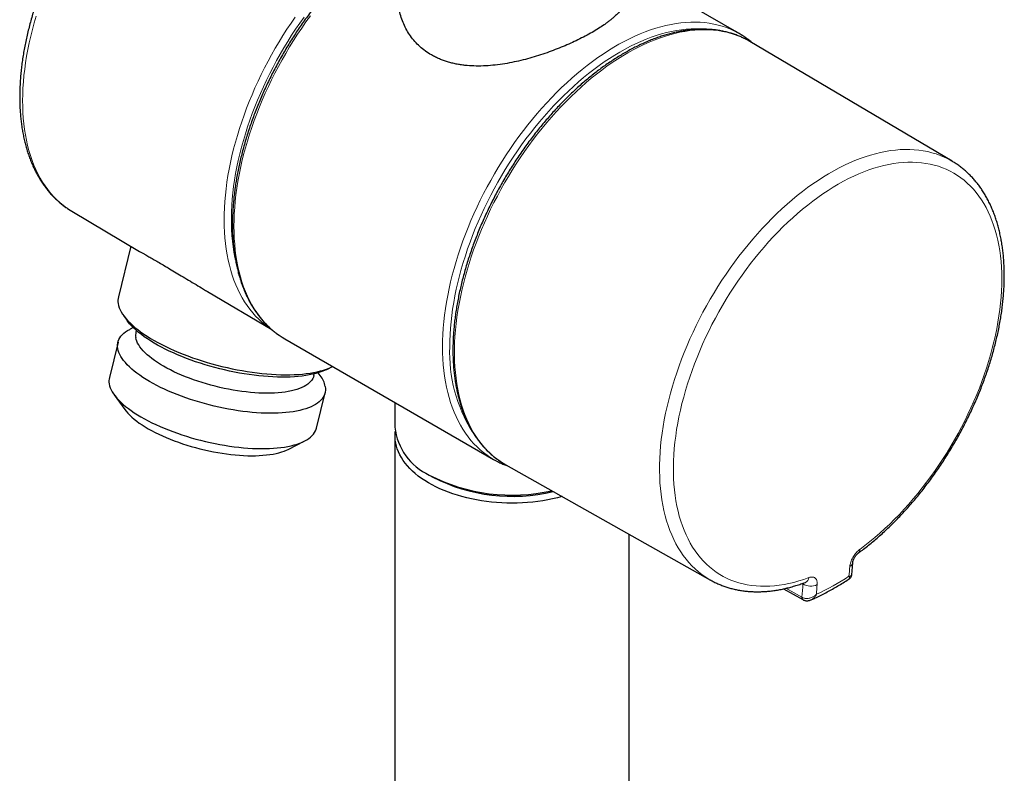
# Model space of a CAD drawing. Header units: millimetres. Extents: x 8 to 2417, y 12 to 2366.
# Tile 16 of 26: x 2232 to 2329, y 273 to 347. Entities that reach past the tile are written whole.
import ezdxf

# ---------------------------------------------------------------- set-up
doc = ezdxf.new("R2010")
doc.units = ezdxf.units.MM

msp = doc.modelspace()

# ---------------------------------------------------------------- linework, layer by layer
at = {"color": 7, "linetype": 'Continuous', "lineweight": 30}
for p, q in [((2302.642, 346.054), (2291.265, 352.622)), ((2323.567, 333.521), (2303.707, 345.271)), ((2237.063, 328.595), (2243.713, 324.661)), ((2237.063, 328.595), (2237.078, 328.586)), ((2242.841, 325.177), (2241.627, 320.202)), ((2250.394, 320.708), (2256.708, 316.972)), ((2242.144, 318.346), (2242.498, 317.856)), ((2243.092, 317.173), (2242.787, 317.019)), ((2243.393, 316.893), (2243.351, 316.719)), ((2256.651, 317.014), (2256.573, 317.065)), ((2241.59, 315.735), (2240.742, 312.263)), ((2257.988, 316.062), (2278.494, 304.224)), ((2260.838, 312.452), (2260.88, 312.626)), ((2261.476, 312.459), (2261.276, 312.736)), ((2262.118, 313.068), (2262.657, 313.34)), ((2261.1, 307.295), (2261.947, 310.768)), ((2241.214, 310.572), (2242.257, 309.126)), ((2268.815, 309.811), (2268.815, 307.378)), ((2258.31, 305.208), (2259.903, 306.011)), ((2268.815, 306.562), (2268.815, 209.393)), ((2279.705, 303.694), (2299.812, 292.371)), ((2272.182, 302.685), (2272.536, 302.48)), ((2291.815, 209.393), (2291.815, 296.874)), ((2313.705, 292.881), (2313.801, 294.073)), ((2299.812, 292.371), (2299.799, 292.378)), ((2313.48, 292.504), (2313.483, 292.506)), ((2307.001, 291.505), (2308.91, 290.439)), ((2308.93, 290.429), (2308.909, 290.439))]:
    msp.add_line(p, q, dxfattribs=at)
at = {"color": 252, "linetype": 'Continuous', "lineweight": 0}
for p, q in [((2307.232, 291.555), (2308.803, 290.677)), ((2308.91, 291.987), (2308.841, 292.026)), ((2308.91, 291.987), (2308.914, 292.052)), ((2308.803, 290.677), (2308.851, 290.65))]:
    msp.add_line(p, q, dxfattribs=at)
at = {"color": 252, "linetype": 'Continuous', "lineweight": 0, "flags": 128}
for points in [[(2233.549, 347.776), (2233.355, 347.113), (2233.176, 346.452), (2233.012, 345.794), (2232.863, 345.139), (2232.729, 344.487), (2232.61, 343.84), (2232.507, 343.198), (2232.419, 342.562), (2232.347, 341.931), (2232.29, 341.308), (2232.25, 340.691), (2232.225, 340.083), (2232.215, 339.483), (2232.222, 338.893), (2232.244, 338.311), (2232.282, 337.74), (2232.336, 337.18), (2232.405, 336.631), (2232.49, 336.094), (2232.59, 335.569), (2232.706, 335.056), (2232.838, 334.557), (2232.984, 334.072), (2233.146, 333.6), (2233.322, 333.144), (2233.513, 332.702), (2233.719, 332.276), (2233.939, 331.865), (2234.173, 331.471), (2234.421, 331.093), (2234.683, 330.732), (2234.959, 330.389), (2235.247, 330.063), (2235.549, 329.755), (2235.863, 329.465), (2236.189, 329.194), (2236.528, 328.942), (2236.878, 328.708), (2237.063, 328.595)], [(2256.573, 317.065), (2256.411, 317.175), (2256.069, 317.428), (2255.74, 317.699), (2255.423, 317.988), (2255.119, 318.296), (2254.827, 318.622), (2254.549, 318.965), (2254.284, 319.326), (2254.033, 319.704), (2253.795, 320.098), (2253.572, 320.509), (2253.364, 320.935), (2253.169, 321.377), (2252.99, 321.834), (2252.825, 322.306), (2252.676, 322.792), (2252.541, 323.292), (2252.422, 323.805), (2252.319, 324.331), (2252.23, 324.869), (2252.158, 325.419), (2252.101, 325.98), (2252.06, 326.553), (2252.034, 327.135), (2252.025, 327.727), (2252.031, 328.329), (2252.053, 328.938), (2252.091, 329.556), (2252.144, 330.182), (2252.213, 330.814), (2252.298, 331.453), (2252.398, 332.097), (2252.514, 332.747), (2252.645, 333.401), (2252.791, 334.059), (2252.953, 334.72), (2253.129, 335.384), (2253.32, 336.05), (2253.526, 336.717), (2253.746, 337.385), (2253.98, 338.053), (2254.228, 338.721), (2254.49, 339.388), (2254.765, 340.053), (2255.054, 340.716), (2255.355, 341.376), (2255.67, 342.033), (2255.996, 342.685), (2256.335, 343.333), (2256.686, 343.975), (2257.048, 344.611), (2257.421, 345.241), (2257.805, 345.864), (2258.199, 346.479), (2258.604, 347.085), (2259.018, 347.683)], [(2259.874, 347.675), (2259.458, 347.09), (2259.052, 346.496), (2258.655, 345.894), (2258.268, 345.283), (2257.892, 344.665), (2257.527, 344.04), (2257.173, 343.409), (2256.831, 342.772), (2256.5, 342.129), (2256.182, 341.483), (2255.876, 340.832), (2255.583, 340.178), (2255.303, 339.522), (2255.036, 338.863), (2254.783, 338.203), (2254.544, 337.543), (2254.319, 336.882), (2254.108, 336.222), (2253.911, 335.562), (2253.73, 334.905), (2253.563, 334.25), (2253.411, 333.598), (2253.274, 332.949), (2253.152, 332.305), (2253.046, 331.665), (2252.955, 331.031), (2252.88, 330.403), (2252.82, 329.781), (2252.776, 329.167), (2252.748, 328.56), (2252.736, 327.962), (2252.739, 327.373), (2252.758, 326.794), (2252.793, 326.224), (2252.843, 325.665), (2252.909, 325.117), (2252.991, 324.581), (2253.089, 324.056), (2253.116, 323.923)], [(2260.494, 347.786), (2260.067, 347.195), (2259.649, 346.595), (2259.241, 345.985), (2258.844, 345.368), (2258.456, 344.742), (2258.08, 344.109), (2257.714, 343.47), (2257.36, 342.824), (2257.018, 342.173), (2256.688, 341.517), (2256.37, 340.857), (2256.065, 340.194), (2255.774, 339.527), (2255.495, 338.858), (2255.23, 338.187), (2254.979, 337.515), (2254.742, 336.843), (2254.519, 336.171), (2254.31, 335.499), (2254.117, 334.829), (2253.938, 334.161), (2253.774, 333.496), (2253.625, 332.833), (2253.491, 332.175), (2253.373, 331.521), (2253.271, 330.872), (2253.184, 330.229), (2253.112, 329.592), (2253.057, 328.962), (2253.017, 328.339), (2252.993, 327.725), (2252.985, 327.119), (2252.993, 326.522), (2253.017, 325.935), (2253.057, 325.358), (2253.112, 324.792), (2253.184, 324.238), (2253.271, 323.695), (2253.373, 323.164), (2253.491, 322.647), (2253.625, 322.142), (2253.774, 321.652), (2253.938, 321.176), (2254.117, 320.714), (2254.31, 320.268), (2254.519, 319.837), (2254.742, 319.422), (2254.979, 319.024), (2255.23, 318.642), (2255.495, 318.277), (2255.774, 317.93), (2256.065, 317.6), (2256.37, 317.288), (2256.688, 316.995), (2257.018, 316.72), (2257.36, 316.464), (2257.615, 316.291)], [(2273.492, 315.281), (2273.5, 315.887), (2273.523, 316.501), (2273.563, 317.124), (2273.619, 317.754), (2273.69, 318.391), (2273.777, 319.034), (2273.879, 319.683), (2273.997, 320.337), (2274.131, 320.995), (2274.28, 321.658), (2274.444, 322.323), (2274.623, 322.991), (2274.816, 323.661), (2275.025, 324.333), (2275.248, 325.005), (2275.485, 325.678), (2275.736, 326.349), (2276.001, 327.02), (2276.28, 327.689), (2276.572, 328.356), (2276.876, 329.019), (2277.194, 329.679), (2277.524, 330.335), (2277.866, 330.986), (2278.22, 331.632), (2278.586, 332.271), (2278.962, 332.904), (2279.35, 333.53), (2279.747, 334.148), (2280.155, 334.757), (2280.573, 335.358), (2281, 335.949), (2281.436, 336.529), (2281.88, 337.1), (2282.332, 337.659), (2282.792, 338.207), (2283.26, 338.742), (2283.734, 339.265), (2284.214, 339.774), (2284.7, 340.27), (2285.192, 340.752), (2285.689, 341.22), (2286.19, 341.672), (2286.696, 342.109), (2287.205, 342.531), (2287.717, 342.936), (2288.232, 343.324), (2288.749, 343.696), (2289.267, 344.05), (2289.787, 344.387), (2290.308, 344.706), (2290.829, 345.006), (2291.349, 345.289), (2291.869, 345.552), (2292.388, 345.797), (2292.905, 346.022), (2293.419, 346.228), (2293.932, 346.414), (2294.441, 346.58), (2294.946, 346.727), (2295.447, 346.853), (2295.944, 346.959), (2296.436, 347.045), (2296.922, 347.111), (2297.403, 347.156), (2297.877, 347.18), (2298.344, 347.184), (2298.804, 347.168), (2299.256, 347.131), (2299.701, 347.074), (2300.137, 346.996), (2300.563, 346.898), (2300.981, 346.779), (2301.389, 346.641), (2301.787, 346.482), (2302.174, 346.304), (2302.27, 346.256)], [(2299.273, 346.487), (2298.833, 346.516), (2298.376, 346.525), (2297.911, 346.513), (2297.44, 346.482), (2296.963, 346.429), (2296.48, 346.357), (2295.991, 346.264), (2295.498, 346.151), (2295.001, 346.018), (2294.499, 345.864), (2293.995, 345.691), (2293.487, 345.498), (2292.977, 345.286), (2292.465, 345.054), (2291.951, 344.804), (2291.437, 344.534), (2290.922, 344.246), (2290.407, 343.94), (2289.892, 343.615), (2289.379, 343.273), (2288.867, 342.913), (2288.357, 342.537), (2287.849, 342.143), (2287.344, 341.734), (2286.843, 341.308), (2286.345, 340.867), (2285.852, 340.411), (2285.364, 339.94), (2284.881, 339.455), (2284.403, 338.956), (2283.932, 338.443), (2283.468, 337.918), (2283.01, 337.381), (2282.56, 336.832), (2282.118, 336.271), (2281.685, 335.7), (2281.26, 335.119), (2280.844, 334.528), (2280.438, 333.928), (2280.041, 333.319), (2279.655, 332.702), (2279.28, 332.078), (2278.916, 331.447), (2278.563, 330.81), (2278.222, 330.168), (2277.893, 329.52), (2277.576, 328.868), (2277.272, 328.213), (2276.981, 327.554), (2276.704, 326.893), (2276.439, 326.23), (2276.189, 325.566), (2275.952, 324.901), (2275.729, 324.236), (2275.521, 323.572), (2275.328, 322.909), (2275.149, 322.248), (2274.986, 321.589), (2274.837, 320.934), (2274.704, 320.283), (2274.586, 319.636), (2274.483, 318.994), (2274.397, 318.357), (2274.325, 317.727), (2274.27, 317.104), (2274.23, 316.488), (2274.207, 315.88), (2274.199, 315.281)], [(2303.343, 345.473), (2303.048, 345.62), (2302.659, 345.791), (2302.26, 345.943), (2301.851, 346.074), (2301.433, 346.186), (2301.005, 346.277), (2300.569, 346.348), (2300.124, 346.398), (2299.671, 346.428), (2299.211, 346.438), (2298.744, 346.428), (2298.27, 346.396), (2297.79, 346.345), (2297.304, 346.273), (2296.813, 346.181), (2296.317, 346.069), (2295.816, 345.936), (2295.312, 345.784), (2294.805, 345.611), (2294.294, 345.42), (2293.781, 345.208), (2293.266, 344.978), (2292.749, 344.728), (2292.232, 344.459), (2291.713, 344.172), (2291.195, 343.867), (2290.677, 343.543), (2290.16, 343.202), (2289.645, 342.843), (2289.131, 342.468), (2288.619, 342.075), (2288.111, 341.666), (2287.605, 341.241), (2287.104, 340.801), (2286.606, 340.345), (2286.114, 339.875), (2285.626, 339.39), (2285.144, 338.892), (2284.668, 338.38), (2284.199, 337.855), (2283.737, 337.318), (2283.281, 336.769), (2282.834, 336.208), (2282.395, 335.637), (2281.965, 335.055), (2281.543, 334.463), (2281.131, 333.862), (2280.729, 333.252), (2280.337, 332.635), (2279.955, 332.009), (2279.584, 331.377), (2279.225, 330.738), (2278.877, 330.094), (2278.541, 329.444), (2278.217, 328.79), (2277.906, 328.131), (2277.607, 327.47), (2277.322, 326.805), (2277.05, 326.139), (2276.792, 325.471), (2276.547, 324.802), (2276.316, 324.133), (2276.1, 323.464), (2275.898, 322.796), (2275.711, 322.13), (2275.539, 321.466), (2275.382, 320.805), (2275.24, 320.147), (2275.113, 319.494), (2275.001, 318.845), (2274.905, 318.201), (2274.825, 317.564), (2274.76, 316.932), (2274.712, 316.308), (2274.678, 315.692), (2274.661, 315.084), (2274.66, 314.484), (2274.674, 313.894), (2274.704, 313.314), (2274.75, 312.745), (2274.812, 312.186), (2274.889, 311.639), (2274.982, 311.104), (2275.09, 310.581), (2275.214, 310.071), (2275.354, 309.575), (2275.508, 309.093), (2275.677, 308.625), (2275.862, 308.172), (2276.061, 307.734), (2276.274, 307.312), (2276.502, 306.906), (2276.744, 306.516), (2277, 306.144), (2277.27, 305.788), (2277.552, 305.45), (2277.848, 305.129), (2278.157, 304.827), (2278.479, 304.543), (2278.812, 304.278), (2279.158, 304.031), (2279.373, 303.891)], [(2299.799, 292.378), (2299.667, 292.454), (2299.31, 292.679), (2298.963, 292.923), (2298.629, 293.186), (2298.307, 293.467), (2297.998, 293.767), (2297.702, 294.086), (2297.419, 294.422), (2297.149, 294.776), (2296.893, 295.147), (2296.651, 295.535), (2296.423, 295.939), (2296.21, 296.36), (2296.011, 296.796), (2295.827, 297.248), (2295.658, 297.715), (2295.504, 298.196), (2295.365, 298.691), (2295.242, 299.2), (2295.134, 299.722), (2295.042, 300.256), (2294.965, 300.803), (2294.904, 301.361), (2294.86, 301.93), (2294.831, 302.509), (2294.817, 303.099), (2294.82, 303.697), (2294.839, 304.305), (2294.874, 304.921), (2294.924, 305.544), (2294.991, 306.175), (2295.073, 306.812), (2295.17, 307.455), (2295.284, 308.103), (2295.413, 308.755), (2295.557, 309.412), (2295.716, 310.072), (2295.891, 310.735), (2296.08, 311.4), (2296.284, 312.067), (2296.503, 312.734), (2296.736, 313.402), (2296.983, 314.069), (2297.243, 314.735), (2297.518, 315.4), (2297.806, 316.062), (2298.107, 316.721), (2298.421, 317.377), (2298.747, 318.029), (2299.085, 318.675), (2299.436, 319.317), (2299.797, 319.952), (2300.171, 320.581), (2300.554, 321.203), (2300.949, 321.817), (2301.353, 322.423), (2301.768, 323.019), (2302.191, 323.606), (2302.624, 324.183), (2303.065, 324.75), (2303.514, 325.305), (2303.971, 325.849), (2304.435, 326.38), (2304.905, 326.899), (2305.383, 327.404), (2305.866, 327.896), (2306.354, 328.374), (2306.848, 328.837), (2307.346, 329.285), (2307.848, 329.718), (2308.354, 330.135), (2308.863, 330.536), (2309.374, 330.92), (2309.887, 331.287), (2310.403, 331.636), (2310.919, 331.968), (2311.436, 332.282), (2311.953, 332.578), (2312.47, 332.855), (2312.986, 333.114), (2313.5, 333.353), (2314.013, 333.573), (2314.524, 333.773), (2315.032, 333.954), (2315.537, 334.115), (2316.037, 334.256), (2316.534, 334.377), (2317.026, 334.477), (2317.513, 334.557), (2317.995, 334.617), (2318.47, 334.656), (2318.939, 334.675), (2319.401, 334.673), (2319.855, 334.651), (2320.302, 334.608), (2320.74, 334.544), (2321.17, 334.46), (2321.591, 334.356), (2322.002, 334.231), (2322.404, 334.087), (2322.795, 333.922), (2323.176, 333.738), (2323.545, 333.534), (2323.57, 333.519)], [(2314.495, 295.378), (2314.994, 295.753), (2315.49, 296.146), (2315.983, 296.554), (2316.473, 296.978), (2316.958, 297.417), (2317.439, 297.871), (2317.915, 298.339), (2318.385, 298.821), (2318.85, 299.317), (2319.308, 299.826), (2319.759, 300.347), (2320.203, 300.88), (2320.64, 301.425), (2321.068, 301.98), (2321.487, 302.546), (2321.898, 303.122), (2322.299, 303.707), (2322.691, 304.3), (2323.072, 304.902), (2323.443, 305.511), (2323.803, 306.127), (2324.152, 306.75), (2324.489, 307.378), (2324.814, 308.011), (2325.127, 308.649), (2325.428, 309.29), (2325.715, 309.935), (2325.99, 310.582), (2326.251, 311.232), (2326.499, 311.882), (2326.733, 312.534), (2326.952, 313.185), (2327.158, 313.836), (2327.348, 314.485), (2327.525, 315.133), (2327.686, 315.778), (2327.832, 316.42), (2327.963, 317.059), (2328.079, 317.693), (2328.179, 318.322), (2328.264, 318.945), (2328.333, 319.562), (2328.387, 320.172), (2328.425, 320.775), (2328.447, 321.37), (2328.454, 321.957), (2328.444, 322.534), (2328.419, 323.101), (2328.378, 323.658), (2328.321, 324.205), (2328.249, 324.74), (2328.161, 325.263), (2328.058, 325.773), (2327.939, 326.271), (2327.805, 326.756), (2327.656, 327.226), (2327.492, 327.682), (2327.313, 328.124), (2327.12, 328.55), (2326.911, 328.961), (2326.689, 329.356), (2326.453, 329.734), (2326.202, 330.095), (2325.939, 330.44), (2325.661, 330.767), (2325.371, 331.076), (2325.068, 331.367), (2324.753, 331.64), (2324.425, 331.894), (2324.086, 332.129), (2323.735, 332.345), (2323.373, 332.542), (2323, 332.719), (2322.617, 332.877), (2322.223, 333.015), (2321.82, 333.132), (2321.408, 333.23), (2320.987, 333.308), (2320.557, 333.365), (2320.119, 333.402), (2319.674, 333.418), (2319.221, 333.415), (2318.762, 333.391), (2318.296, 333.346), (2317.824, 333.281), (2317.348, 333.196), (2316.866, 333.091), (2316.379, 332.966), (2315.889, 332.821), (2315.395, 332.656), (2314.899, 332.472), (2314.399, 332.268), (2313.898, 332.044), (2313.395, 331.802), (2312.891, 331.541), (2312.387, 331.262), (2311.882, 330.964), (2311.378, 330.648), (2310.875, 330.315), (2310.373, 329.964), (2309.873, 329.596), (2309.376, 329.212), (2308.881, 328.811), (2308.39, 328.395), (2307.902, 327.963), (2307.419, 327.516), (2306.941, 327.054), (2306.468, 326.578), (2306, 326.089), (2305.539, 325.586), (2305.085, 325.071), (2304.637, 324.543), (2304.197, 324.004), (2303.765, 323.454), (2303.341, 322.893), (2302.926, 322.322), (2302.521, 321.741), (2302.124, 321.152), (2301.738, 320.554), (2301.362, 319.948), (2300.997, 319.335), (2300.643, 318.716), (2300.3, 318.09), (2299.969, 317.459), (2299.65, 316.824), (2299.344, 316.184), (2299.05, 315.54), (2298.769, 314.894), (2298.502, 314.246), (2298.248, 313.596), (2298.007, 312.945), (2297.781, 312.293), (2297.569, 311.642), (2297.371, 310.992), (2297.188, 310.343), (2297.019, 309.697), (2296.866, 309.053), (2296.728, 308.413), (2296.605, 307.777), (2296.497, 307.145), (2296.405, 306.519), (2296.328, 305.899), (2296.267, 305.285), (2296.222, 304.679), (2296.192, 304.08), (2296.178, 303.49), (2296.18, 302.908), (2296.198, 302.336), (2296.231, 301.774), (2296.28, 301.222), (2296.345, 300.682), (2296.426, 300.153), (2296.522, 299.637), (2296.633, 299.133), (2296.76, 298.642), (2296.902, 298.165), (2297.059, 297.701), (2297.231, 297.253), (2297.418, 296.819), (2297.619, 296.401), (2297.834, 295.999), (2298.064, 295.613), (2298.308, 295.243), (2298.565, 294.891), (2298.836, 294.555), (2299.12, 294.238), (2299.417, 293.938), (2299.727, 293.657), (2300.048, 293.394), (2300.382, 293.149), (2300.728, 292.924), (2301.085, 292.718), (2301.452, 292.532), (2301.831, 292.365), (2302.219, 292.218), (2302.618, 292.09), (2303.026, 291.983), (2303.443, 291.896), (2303.869, 291.829), (2304.303, 291.782), (2304.745, 291.756), (2305.194, 291.75), (2305.65, 291.765), (2306.113, 291.8), (2306.582, 291.855), (2307.056, 291.93), (2307.536, 292.026), (2308.02, 292.141), (2308.509, 292.277), (2309.001, 292.433), (2309.496, 292.608)], [(2278.121, 304.453), (2277.866, 304.626), (2277.524, 304.882), (2277.194, 305.157), (2276.876, 305.45), (2276.572, 305.762), (2276.28, 306.092), (2276.001, 306.439), (2275.736, 306.804), (2275.485, 307.186), (2275.248, 307.584), (2275.025, 307.999), (2274.816, 308.43), (2274.623, 308.876), (2274.444, 309.338), (2274.28, 309.814), (2274.131, 310.305), (2273.997, 310.809), (2273.879, 311.326), (2273.777, 311.857), (2273.69, 312.4), (2273.619, 312.954), (2273.563, 313.52), (2273.523, 314.097), (2273.5, 314.684), (2273.492, 315.281)]]:
    msp.add_lwpolyline(points, dxfattribs=at)
at = {"color": 7, "linetype": 'Continuous', "lineweight": 30, "flags": 128}
for points in [[(2303.707, 345.271), (2303.426, 345.429), (2303.343, 345.473)], [(2241.607, 319.528), (2241.651, 319.328), (2241.716, 319.123), (2241.804, 318.916), (2241.913, 318.705), (2242.043, 318.493), (2242.194, 318.278), (2242.366, 318.062), (2242.559, 317.844), (2242.771, 317.626), (2243.003, 317.407), (2243.255, 317.189), (2243.525, 316.971), (2243.813, 316.754), (2244.119, 316.539), (2244.441, 316.325), (2244.781, 316.114), (2245.135, 315.905), (2245.505, 315.7), (2245.889, 315.498), (2246.287, 315.3), (2246.697, 315.106), (2247.12, 314.916), (2247.553, 314.732), (2247.997, 314.553), (2248.45, 314.38), (2248.911, 314.213), (2249.381, 314.052), (2249.857, 313.898), (2250.338, 313.751), (2250.825, 313.611), (2251.315, 313.479), (2251.808, 313.354), (2252.304, 313.238), (2252.8, 313.13), (2253.296, 313.03), (2253.791, 312.94), (2254.284, 312.858), (2254.775, 312.785), (2255.261, 312.721), (2255.743, 312.667), (2256.219, 312.622), (2256.688, 312.586), (2257.15, 312.56), (2257.603, 312.544), (2258.046, 312.537), (2258.48, 312.54), (2258.902, 312.553), (2259.313, 312.575), (2259.71, 312.607), (2260.094, 312.649), (2260.464, 312.699), (2260.819, 312.76), (2261.158, 312.829), (2261.481, 312.908), (2261.786, 312.995), (2262.074, 313.091), (2262.344, 313.196), (2262.596, 313.31), (2262.682, 313.352)], [(2262.118, 313.068), (2262.112, 313.065), (2261.871, 312.953), (2261.611, 312.849), (2261.332, 312.753), (2261.036, 312.666), (2260.723, 312.588), (2260.393, 312.519), (2260.048, 312.46), (2259.688, 312.409), (2259.313, 312.368), (2258.925, 312.337), (2258.524, 312.315), (2258.111, 312.303), (2257.687, 312.3), (2257.253, 312.308), (2256.809, 312.324), (2256.358, 312.351), (2255.898, 312.386), (2255.432, 312.432), (2254.961, 312.486), (2254.485, 312.55), (2254.005, 312.624), (2253.522, 312.706), (2253.038, 312.797), (2252.553, 312.896), (2252.068, 313.004), (2251.585, 313.12), (2251.104, 313.245), (2250.626, 313.377), (2250.152, 313.516), (2249.684, 313.662), (2249.221, 313.816), (2248.766, 313.976), (2248.319, 314.142), (2247.88, 314.314), (2247.452, 314.492), (2247.034, 314.674), (2246.628, 314.862), (2246.234, 315.054), (2245.853, 315.25), (2245.487, 315.45), (2245.135, 315.653), (2244.798, 315.858), (2244.478, 316.066), (2244.174, 316.276), (2243.888, 316.488), (2243.619, 316.7), (2243.37, 316.914), (2243.139, 317.127), (2242.928, 317.341), (2242.736, 317.553), (2242.565, 317.765), (2242.498, 317.856)], [(2261.966, 311.381), (2261.986, 311.194), (2261.985, 311.012), (2261.962, 310.834), (2261.917, 310.661), (2261.85, 310.494), (2261.762, 310.333), (2261.653, 310.178), (2261.522, 310.029), (2261.371, 309.888), (2261.199, 309.753), (2261.007, 309.626), (2260.796, 309.507), (2260.565, 309.396), (2260.315, 309.293), (2260.047, 309.198), (2259.761, 309.112), (2259.459, 309.035), (2259.14, 308.967), (2258.805, 308.908), (2258.455, 308.859), (2258.091, 308.818), (2257.713, 308.787), (2257.323, 308.766), (2256.921, 308.754), (2256.508, 308.752), (2256.085, 308.76), (2255.652, 308.777), (2255.212, 308.803), (2254.763, 308.839), (2254.309, 308.885), (2253.849, 308.94), (2253.385, 309.004), (2252.917, 309.077), (2252.447, 309.159), (2251.975, 309.25), (2251.503, 309.349), (2251.031, 309.457), (2250.561, 309.572), (2250.094, 309.696), (2249.63, 309.827), (2249.171, 309.965), (2248.717, 310.111), (2248.27, 310.263), (2247.83, 310.422), (2247.399, 310.586), (2246.977, 310.757), (2246.565, 310.932), (2246.165, 311.113), (2245.776, 311.298), (2245.4, 311.487), (2245.038, 311.68), (2244.69, 311.877), (2244.357, 312.076), (2244.04, 312.278), (2243.739, 312.482), (2243.456, 312.687), (2243.19, 312.894), (2242.943, 313.101), (2242.714, 313.309), (2242.505, 313.517), (2242.315, 313.724), (2242.146, 313.93), (2241.997, 314.135), (2241.869, 314.338), (2241.763, 314.538), (2241.677, 314.736), (2241.613, 314.931), (2241.571, 315.122), (2241.551, 315.309), (2241.552, 315.491), (2241.575, 315.669), (2241.62, 315.842), (2241.687, 316.009), (2241.775, 316.17), (2241.884, 316.325), (2242.015, 316.474), (2242.166, 316.615), (2242.338, 316.75), (2242.53, 316.877), (2242.741, 316.996), (2242.787, 317.019)], [(2260.838, 312.452), (2260.795, 312.315), (2260.726, 312.161), (2260.636, 312.014), (2260.525, 311.874), (2260.392, 311.74), (2260.239, 311.613), (2260.065, 311.494), (2259.872, 311.382), (2259.66, 311.278), (2259.428, 311.183), (2259.179, 311.095), (2258.911, 311.017), (2258.627, 310.948), (2258.327, 310.887), (2258.011, 310.836), (2257.68, 310.794), (2257.336, 310.761), (2256.978, 310.738), (2256.609, 310.725), (2256.228, 310.721), (2255.837, 310.726), (2255.436, 310.742), (2255.027, 310.767), (2254.611, 310.801), (2254.189, 310.845), (2253.761, 310.898), (2253.33, 310.96), (2252.895, 311.031), (2252.458, 311.112), (2252.021, 311.2), (2251.583, 311.297), (2251.147, 311.403), (2250.713, 311.516), (2250.283, 311.637), (2249.857, 311.765), (2249.436, 311.9), (2249.023, 312.042), (2248.616, 312.19), (2248.219, 312.345), (2247.831, 312.504), (2247.454, 312.669), (2247.088, 312.839), (2246.735, 313.013), (2246.395, 313.191), (2246.069, 313.372), (2245.759, 313.557), (2245.464, 313.744), (2245.185, 313.933), (2244.924, 314.124), (2244.68, 314.315), (2244.455, 314.508), (2244.249, 314.701), (2244.062, 314.893), (2243.896, 315.085), (2243.749, 315.275), (2243.624, 315.464), (2243.519, 315.65), (2243.436, 315.834), (2243.375, 316.015), (2243.335, 316.192)], [(2257.615, 316.291), (2257.714, 316.227), (2257.988, 316.062)], [(2240.724, 311.649), (2240.766, 311.458), (2240.83, 311.264), (2240.915, 311.066), (2241.022, 310.865), (2241.15, 310.663), (2241.299, 310.458), (2241.468, 310.252), (2241.657, 310.045), (2241.867, 309.837), (2242.095, 309.629), (2242.343, 309.422), (2242.608, 309.215), (2242.892, 309.009), (2243.192, 308.805), (2243.509, 308.603), (2243.842, 308.404), (2244.19, 308.208), (2244.553, 308.015), (2244.928, 307.825), (2245.317, 307.64), (2245.718, 307.46), (2246.13, 307.284), (2246.552, 307.114), (2246.983, 306.949), (2247.423, 306.791), (2247.87, 306.639), (2248.324, 306.493), (2248.783, 306.355), (2249.247, 306.224), (2249.714, 306.1), (2250.184, 305.984), (2250.656, 305.877), (2251.128, 305.777), (2251.599, 305.687), (2252.07, 305.605), (2252.537, 305.531), (2253.002, 305.467), (2253.462, 305.413), (2253.916, 305.367), (2254.364, 305.331), (2254.805, 305.304), (2255.237, 305.287), (2255.661, 305.28), (2256.074, 305.282), (2256.476, 305.294), (2256.866, 305.315), (2257.244, 305.346), (2257.608, 305.386), (2257.958, 305.436), (2258.292, 305.495), (2258.611, 305.563), (2258.914, 305.64), (2259.2, 305.726), (2259.468, 305.82), (2259.717, 305.923), (2259.948, 306.035), (2260.16, 306.154), (2260.352, 306.281), (2260.524, 306.415), (2260.675, 306.557), (2260.805, 306.705), (2260.915, 306.86), (2261.003, 307.021), (2261.07, 307.189), (2261.1, 307.295)], [(2242.257, 309.126), (2242.397, 308.944), (2242.564, 308.752), (2242.75, 308.56), (2242.956, 308.367), (2243.182, 308.174), (2243.425, 307.983), (2243.686, 307.792), (2243.965, 307.603), (2244.26, 307.416), (2244.571, 307.231), (2244.897, 307.05), (2245.236, 306.872), (2245.59, 306.698), (2245.955, 306.528), (2246.333, 306.363), (2246.72, 306.204), (2247.118, 306.049), (2247.524, 305.901), (2247.938, 305.759), (2248.358, 305.624), (2248.784, 305.496), (2249.214, 305.375), (2249.648, 305.262), (2250.085, 305.156), (2250.522, 305.059), (2250.96, 304.971), (2251.396, 304.89), (2251.831, 304.819), (2252.263, 304.757), (2252.69, 304.704), (2253.113, 304.66), (2253.529, 304.626), (2253.938, 304.601), (2254.338, 304.585), (2254.729, 304.58), (2255.11, 304.584), (2255.48, 304.597), (2255.837, 304.62), (2256.182, 304.653), (2256.512, 304.695), (2256.828, 304.746), (2257.129, 304.806), (2257.413, 304.876), (2257.68, 304.954), (2257.93, 305.042), (2258.161, 305.137), (2258.31, 305.208)], [(2285.257, 300.567), (2285.246, 300.564), (2284.782, 300.444), (2284.309, 300.336), (2283.828, 300.24), (2283.34, 300.157), (2282.846, 300.086), (2282.348, 300.027), (2281.845, 299.982), (2281.339, 299.949), (2280.832, 299.93), (2280.323, 299.923), (2279.814, 299.929), (2279.307, 299.948), (2278.801, 299.981), (2278.298, 300.026), (2277.799, 300.084), (2277.305, 300.154), (2276.817, 300.237), (2276.336, 300.333), (2275.863, 300.441), (2275.398, 300.56), (2274.943, 300.692), (2274.499, 300.835), (2274.066, 300.989), (2273.645, 301.154), (2273.237, 301.329), (2272.843, 301.515), (2272.463, 301.711), (2272.1, 301.916), (2271.752, 302.131), (2271.42, 302.354), (2271.107, 302.585), (2270.811, 302.824), (2270.534, 303.07), (2270.276, 303.323), (2270.038, 303.583), (2269.82, 303.848), (2269.622, 304.119), (2269.445, 304.394), (2269.29, 304.674), (2269.156, 304.958), (2269.044, 305.244), (2268.954, 305.533), (2268.886, 305.824), (2268.841, 306.117), (2268.818, 306.41), (2268.818, 306.704), (2268.837, 306.97)], [(2279.373, 303.891), (2279.515, 303.804), (2279.705, 303.694)]]:
    msp.add_lwpolyline(points, dxfattribs=at)
at = {"color": 7, "linetype": 'Continuous', "lineweight": 30}
for centre, radius, start, end in [((2298.615, 339.077), 8.056, 57.00327, 63.01711), ((2243.245, 319.816), 1.663, 166.58339, 189.95238), ((2244.611, 316.417), 1.296, 166.53397, 190.0018), ((2242.214, 311.911), 1.513, 166.56568, 189.97009), ((2259.364, 310.849), 2.656, 11.56793, 37.3244), ((2274.565, 307.949), 5.778, 185.66447, 245.65567), ((2282.522, 311.201), 8.056, 236.88635, 243.13446), ((2280.346, 318.557), 17.849, 242.78545, 282.60917), ((2280.356, 317.705), 17.115, 242.81266, 283.56385), ((2280.355, 317.704), 17.115, 242.81737, 283.56466)]:
    msp.add_arc(centre, radius, start, end, dxfattribs=at)
at = {"color": 252, "linetype": 'Continuous', "lineweight": 0}
for centre, radius, start, end in [((2288.7, 314.68), 14.514, 177.62571, 212.07566), ((2314.118, 295.312), 0.383, 312.25492, 9.92428), ((2011.996, 317.334), 302.442, 355.33556, 355.51636), ((2313.297, 294.152), 0.51, 295.03233, 351.09126), ((2308.904, 292.68), 0.597, 294.09379, 353.08443), ((2300.653, 312.031), 23.143, 294.45306, 303.52993), ((2013.06, 315.487), 296.782, 355.2047, 355.45837), ((2309.676, 293.241), 1.469, 238.589, 295.59884), ((2013.32, 315.507), 297.926, 355.27462, 355.45829), ((2309.057, 290.648), 0.256, 173.34426, 234.66975), ((2309.085, 290.612), 0.237, 170.92938, 236.54923)]:
    msp.add_arc(centre, radius, start, end, dxfattribs=at)
at = {"color": 7, "linetype": 'Continuous', "lineweight": 30}
for points, knots in [([(2253.841, 370.657), (2253.755, 370.639), (2253.508, 370.589), (2253.098, 370.491), (2252.61, 370.358), (2252.119, 370.206), (2251.625, 370.036), (2251.13, 369.848), (2250.632, 369.642), (2250.134, 369.418), (2249.636, 369.176), (2249.137, 368.918), (2248.638, 368.643), (2248.14, 368.351), (2247.643, 368.042), (2247.147, 367.718), (2246.654, 367.378), (2246.162, 367.022), (2245.674, 366.651), (2245.188, 366.266), (2244.706, 365.866), (2244.228, 365.452), (2243.754, 365.024), (2243.284, 364.583), (2242.82, 364.129), (2242.361, 363.662), (2241.908, 363.184), (2241.46, 362.693), (2241.019, 362.192), (2240.585, 361.679), (2240.158, 361.156), (2239.739, 360.623), (2239.327, 360.08), (2238.924, 359.528), (2238.528, 358.968), (2238.142, 358.399), (2237.765, 357.823), (2237.397, 357.239), (2237.039, 356.648), (2236.691, 356.052), (2236.353, 355.449), (2236.026, 354.841), (2235.71, 354.229), (2235.405, 353.612), (2235.111, 352.991), (2234.828, 352.367), (2234.558, 351.741), (2234.3, 351.112), (2234.054, 350.481), (2233.82, 349.85), (2233.6, 349.217), (2233.392, 348.585), (2233.197, 347.952), (2233.016, 347.321), (2232.848, 346.691), (2232.693, 346.063), (2232.553, 345.437), (2232.426, 344.814), (2232.313, 344.194), (2232.215, 343.579), (2232.13, 342.968), (2232.061, 342.362), (2232.005, 341.761), (2231.964, 341.166), (2231.938, 340.577), (2231.927, 339.996), (2231.93, 339.422), (2231.948, 338.855), (2231.981, 338.297), (2232.028, 337.748), (2232.091, 337.209), (2232.168, 336.679), (2232.26, 336.16), (2232.367, 335.651), (2232.489, 335.154), (2232.625, 334.669), (2232.776, 334.195), (2232.941, 333.735), (2233.121, 333.288), (2233.314, 332.855), (2233.521, 332.436), (2233.742, 332.032), (2233.976, 331.642), (2234.224, 331.268), (2234.484, 330.91), (2234.756, 330.567), (2235.041, 330.241), (2235.337, 329.931), (2235.645, 329.638), (2235.964, 329.363), (2236.294, 329.103), (2236.635, 328.863), (2236.897, 328.691), (2237.049, 328.605), (2237.081, 328.587)], [0, 0, 0, 0, 0.005897, 0.01691, 0.027934, 0.038974, 0.050026, 0.061088, 0.072158, 0.083234, 0.094314, 0.105397, 0.116481, 0.127564, 0.138647, 0.149728, 0.160806, 0.171882, 0.182955, 0.194025, 0.205092, 0.216155, 0.227214, 0.238271, 0.249324, 0.260374, 0.271421, 0.282465, 0.293506, 0.304545, 0.315582, 0.326616, 0.337649, 0.34868, 0.35971, 0.370739, 0.381767, 0.392794, 0.40382, 0.414847, 0.425873, 0.4369, 0.447927, 0.458955, 0.469983, 0.481013, 0.492044, 0.503077, 0.514111, 0.525148, 0.536187, 0.547228, 0.558272, 0.569319, 0.58037, 0.591423, 0.60248, 0.613541, 0.624605, 0.635673, 0.646745, 0.657821, 0.6689, 0.679983, 0.69107, 0.702159, 0.713251, 0.724345, 0.73544, 0.746535, 0.757628, 0.768719, 0.779805, 0.790885, 0.801957, 0.813017, 0.824063, 0.835093, 0.846104, 0.857092, 0.868056, 0.878991, 0.889896, 0.900769, 0.911609, 0.922414, 0.933187, 0.943927, 0.954637, 0.965319, 0.975978, 0.986618, 0.997245, 1, 1, 1, 1]), ([(2269.365, 356.456), (2269.2, 356.355), (2268.87, 356.151), (2268.375, 355.824), (2267.881, 355.483), (2267.389, 355.126), (2266.9, 354.754), (2266.413, 354.367), (2265.929, 353.965), (2265.449, 353.55), (2264.973, 353.121), (2264.501, 352.678), (2264.034, 352.223), (2263.571, 351.754), (2263.115, 351.274), (2262.664, 350.782), (2262.219, 350.278), (2261.781, 349.763), (2261.349, 349.238), (2260.925, 348.703), (2260.509, 348.158), (2260.1, 347.603), (2259.7, 347.04), (2259.308, 346.469), (2258.925, 345.89), (2258.552, 345.303), (2258.188, 344.71), (2257.833, 344.11), (2257.489, 343.504), (2257.155, 342.893), (2256.832, 342.277), (2256.52, 341.656), (2256.219, 341.032), (2255.93, 340.404), (2255.652, 339.774), (2255.386, 339.141), (2255.132, 338.506), (2254.891, 337.87), (2254.662, 337.234), (2254.446, 336.597), (2254.243, 335.96), (2254.053, 335.324), (2253.876, 334.689), (2253.713, 334.057), (2253.563, 333.426), (2253.427, 332.799), (2253.305, 332.174), (2253.196, 331.554), (2253.102, 330.938), (2253.022, 330.327), (2252.956, 329.721), (2252.905, 329.122), (2252.868, 328.528), (2252.845, 327.942), (2252.837, 327.362), (2252.843, 326.791), (2252.864, 326.228), (2252.899, 325.674), (2252.949, 325.129), (2253.013, 324.594), (2253.091, 324.069), (2253.184, 323.555), (2253.292, 323.051), (2253.414, 322.56), (2253.549, 322.08), (2253.699, 321.613), (2253.863, 321.158), (2254.041, 320.717), (2254.232, 320.29), (2254.437, 319.877), (2254.655, 319.478), (2254.886, 319.094), (2255.13, 318.725), (2255.387, 318.372), (2255.656, 318.034), (2255.937, 317.713), (2256.229, 317.408), (2256.533, 317.119), (2256.848, 316.847), (2257.175, 316.593), (2257.426, 316.412), (2257.571, 316.32), (2257.601, 316.302)], [0, 0, 0, 0, 0.012602, 0.02526, 0.037916, 0.050571, 0.063224, 0.075875, 0.088524, 0.101172, 0.113817, 0.126461, 0.139103, 0.151743, 0.164381, 0.177018, 0.189653, 0.202287, 0.21492, 0.227551, 0.240182, 0.252811, 0.26544, 0.278068, 0.290695, 0.303323, 0.315949, 0.328576, 0.341203, 0.353829, 0.366456, 0.379083, 0.391711, 0.404339, 0.416968, 0.429598, 0.442229, 0.45486, 0.467493, 0.480128, 0.492763, 0.505401, 0.51804, 0.53068, 0.543323, 0.555967, 0.568614, 0.581263, 0.593913, 0.606566, 0.619221, 0.631879, 0.644538, 0.657199, 0.669861, 0.682526, 0.695191, 0.707857, 0.720523, 0.733188, 0.745852, 0.758513, 0.771171, 0.783825, 0.796472, 0.809112, 0.821743, 0.834363, 0.84697, 0.859563, 0.87214, 0.8847, 0.897241, 0.909762, 0.922262, 0.934743, 0.947203, 0.959645, 0.972069, 0.984479, 0.996877, 1, 1, 1, 1]), ([(2272.396, 343.957), (2272.195, 344.08), (2271.791, 344.33), (2271.248, 344.776), (2270.753, 345.274), (2270.324, 345.815), (2269.959, 346.393), (2269.659, 346.998), (2269.421, 347.634), (2269.246, 348.299), (2269.139, 348.992), (2269.102, 349.704), (2269.145, 350.42), (2269.231, 351.01), (2269.332, 351.352), (2269.365, 351.462)], [0, 0, 0, 0, 0.07681, 0.155124, 0.233441, 0.313279, 0.390078, 0.468107, 0.546141, 0.62539, 0.707604, 0.791134, 0.874664, 0.959557, 1, 1, 1, 1]), ([(2291.265, 350.578), (2291.319, 350.471), (2291.428, 350.254), (2291.509, 349.922), (2291.525, 349.577), (2291.46, 349.22), (2291.315, 348.855), (2291.089, 348.484), (2290.783, 348.106), (2290.462, 347.785), (2290.164, 347.523), (2289.916, 347.321), (2289.648, 347.117), (2289.288, 346.86), (2288.811, 346.547), (2288.196, 346.178), (2287.522, 345.807), (2286.816, 345.45), (2286.084, 345.107), (2285.34, 344.784), (2284.562, 344.472), (2283.755, 344.174), (2282.918, 343.894), (2282.061, 343.638), (2281.187, 343.408), (2280.29, 343.209), (2279.367, 343.046), (2278.43, 342.928), (2277.493, 342.864), (2276.575, 342.861), (2275.83, 342.913), (2275.254, 342.988), (2274.825, 343.063), (2274.401, 343.157), (2273.983, 343.272), (2273.575, 343.407), (2273.173, 343.565), (2272.777, 343.746), (2272.523, 343.886), (2272.396, 343.957)], [0, 0, 0, 0, 0.0301, 0.060733, 0.093544, 0.12692, 0.160294, 0.194265, 0.227403, 0.2608, 0.277933, 0.295066, 0.312357, 0.329647, 0.36006, 0.391077, 0.422093, 0.453739, 0.482681, 0.512105, 0.541531, 0.571439, 0.601742, 0.632512, 0.663283, 0.694522, 0.727393, 0.760832, 0.79427, 0.828309, 0.861395, 0.878075, 0.894755, 0.91188, 0.929006, 0.946298, 0.96359, 0.981795, 1, 1, 1, 1]), ([(2303.327, 345.48), (2303.253, 345.519), (2303.058, 345.621), (2302.732, 345.768), (2302.349, 345.921), (2301.957, 346.055), (2301.557, 346.172), (2301.148, 346.27), (2300.731, 346.35), (2300.306, 346.412), (2299.874, 346.455), (2299.435, 346.48), (2298.989, 346.486), (2298.537, 346.474), (2298.079, 346.443), (2297.616, 346.394), (2297.147, 346.326), (2296.674, 346.239), (2296.196, 346.134), (2295.715, 346.011), (2295.23, 345.869), (2294.742, 345.709), (2294.252, 345.532), (2293.76, 345.336), (2293.266, 345.123), (2292.771, 344.893), (2292.275, 344.645), (2291.779, 344.38), (2291.283, 344.099), (2290.787, 343.801), (2290.292, 343.487), (2289.799, 343.158), (2289.307, 342.812), (2288.817, 342.451), (2288.33, 342.076), (2287.845, 341.685), (2287.364, 341.28), (2286.887, 340.862), (2286.413, 340.429), (2285.944, 339.984), (2285.48, 339.525), (2285.021, 339.054), (2284.568, 338.571), (2284.12, 338.077), (2283.679, 337.571), (2283.244, 337.054), (2282.817, 336.527), (2282.397, 335.989), (2281.984, 335.443), (2281.58, 334.887), (2281.184, 334.322), (2280.797, 333.75), (2280.418, 333.169), (2280.049, 332.582), (2279.69, 331.988), (2279.341, 331.388), (2279.001, 330.781), (2278.673, 330.17), (2278.355, 329.554), (2278.048, 328.934), (2277.752, 328.31), (2277.468, 327.683), (2277.196, 327.054), (2276.936, 326.422), (2276.688, 325.789), (2276.452, 325.154), (2276.23, 324.519), (2276.019, 323.884), (2275.822, 323.25), (2275.639, 322.616), (2275.468, 321.984), (2275.311, 321.354), (2275.168, 320.727), (2275.038, 320.102), (2274.922, 319.482), (2274.821, 318.865), (2274.733, 318.253), (2274.66, 317.646), (2274.6, 317.045), (2274.555, 316.45), (2274.525, 315.861), (2274.509, 315.28), (2274.507, 314.706), (2274.52, 314.14), (2274.548, 313.583), (2274.59, 313.035), (2274.646, 312.496), (2274.717, 311.967), (2274.803, 311.449), (2274.902, 310.941), (2275.016, 310.445), (2275.145, 309.961), (2275.287, 309.488), (2275.444, 309.029), (2275.614, 308.582), (2275.798, 308.149), (2275.996, 307.73), (2276.207, 307.326), (2276.431, 306.935), (2276.668, 306.56), (2276.918, 306.201), (2277.18, 305.856), (2277.454, 305.528), (2277.741, 305.216), (2278.038, 304.921), (2278.348, 304.642), (2278.668, 304.38), (2278.999, 304.136), (2279.231, 303.977), (2279.354, 303.903), (2279.36, 303.9)], [0, 0, 0, 0, 0.005634, 0.014847, 0.024063, 0.033286, 0.042517, 0.051759, 0.061013, 0.070281, 0.079564, 0.088861, 0.098173, 0.1075, 0.116841, 0.126194, 0.135559, 0.144935, 0.15432, 0.163713, 0.173113, 0.182519, 0.191929, 0.201342, 0.210758, 0.220176, 0.229596, 0.239016, 0.248436, 0.257855, 0.267274, 0.276692, 0.286109, 0.295525, 0.304939, 0.314352, 0.323764, 0.333174, 0.342583, 0.35199, 0.361396, 0.370801, 0.380204, 0.389606, 0.399008, 0.408408, 0.417807, 0.427205, 0.436603, 0.446, 0.455397, 0.464793, 0.474188, 0.483583, 0.492979, 0.502374, 0.511769, 0.521164, 0.530559, 0.539955, 0.549351, 0.558747, 0.568144, 0.577542, 0.58694, 0.59634, 0.60574, 0.615141, 0.624543, 0.633947, 0.643352, 0.652758, 0.662166, 0.671575, 0.680985, 0.690398, 0.699812, 0.709227, 0.718644, 0.728063, 0.737483, 0.746904, 0.756327, 0.76575, 0.775175, 0.784599, 0.794024, 0.803447, 0.812869, 0.822289, 0.831706, 0.841119, 0.850527, 0.859929, 0.869323, 0.878709, 0.888084, 0.897448, 0.9068, 0.916137, 0.925461, 0.934769, 0.944062, 0.953339, 0.962602, 0.971852, 0.98109, 0.990317, 0.999537, 1, 1, 1, 1]), ([(2303.922, 345.143), (2303.875, 345.185), (2303.723, 345.317), (2303.455, 345.522), (2303.2, 345.707), (2303.05, 345.802), (2303.016, 345.823)], [0, 0, 0, 0, 0.164574, 0.529141, 0.893358, 1, 1, 1, 1]), ([(2314.375, 295.028), (2314.461, 295.092), (2314.711, 295.277), (2315.122, 295.594), (2315.606, 295.984), (2316.087, 296.389), (2316.564, 296.808), (2317.036, 297.24), (2317.504, 297.686), (2317.967, 298.144), (2318.424, 298.615), (2318.875, 299.097), (2319.321, 299.592), (2319.759, 300.097), (2320.191, 300.613), (2320.615, 301.14), (2321.032, 301.676), (2321.441, 302.222), (2321.842, 302.777), (2322.234, 303.34), (2322.617, 303.912), (2322.991, 304.491), (2323.356, 305.077), (2323.71, 305.669), (2324.055, 306.268), (2324.389, 306.873), (2324.713, 307.482), (2325.025, 308.096), (2325.327, 308.714), (2325.617, 309.336), (2325.895, 309.961), (2326.161, 310.588), (2326.415, 311.218), (2326.657, 311.849), (2326.886, 312.481), (2327.103, 313.114), (2327.306, 313.746), (2327.496, 314.378), (2327.673, 315.009), (2327.837, 315.639), (2327.986, 316.266), (2328.122, 316.891), (2328.244, 317.513), (2328.352, 318.131), (2328.446, 318.745), (2328.525, 319.355), (2328.59, 319.959), (2328.641, 320.558), (2328.677, 321.151), (2328.698, 321.737), (2328.704, 322.316), (2328.696, 322.887), (2328.673, 323.451), (2328.635, 324.006), (2328.582, 324.552), (2328.515, 325.088), (2328.433, 325.614), (2328.335, 326.13), (2328.223, 326.635), (2328.097, 327.128), (2327.956, 327.609), (2327.8, 328.078), (2327.63, 328.534), (2327.446, 328.976), (2327.248, 329.405), (2327.036, 329.819), (2326.81, 330.218), (2326.572, 330.603), (2326.32, 330.971), (2326.056, 331.324), (2325.779, 331.661), (2325.49, 331.982), (2325.19, 332.286), (2324.878, 332.573), (2324.556, 332.843), (2324.222, 333.096), (2323.894, 333.322), (2323.672, 333.456), (2323.569, 333.518)], [0, 0, 0, 0, 0.00705, 0.020396, 0.033738, 0.047075, 0.060409, 0.073738, 0.087063, 0.100385, 0.113703, 0.127017, 0.140328, 0.153636, 0.166941, 0.180243, 0.193543, 0.20684, 0.220136, 0.233431, 0.246724, 0.260016, 0.273307, 0.286598, 0.299889, 0.313179, 0.32647, 0.339762, 0.353055, 0.366349, 0.379644, 0.392941, 0.40624, 0.419541, 0.432845, 0.446152, 0.459462, 0.472775, 0.486092, 0.499412, 0.512737, 0.526066, 0.539399, 0.552737, 0.56608, 0.579427, 0.592779, 0.606135, 0.619495, 0.63286, 0.646227, 0.659598, 0.67297, 0.686344, 0.699717, 0.713088, 0.726454, 0.739815, 0.753167, 0.766507, 0.779834, 0.793142, 0.80643, 0.819693, 0.832928, 0.846131, 0.8593, 0.872431, 0.885524, 0.898575, 0.911586, 0.924558, 0.93749, 0.950388, 0.963254, 0.976093, 0.988912, 1, 1, 1, 1]), ([(2243.713, 324.661), (2243.756, 324.636), (2243.873, 324.567), (2244.078, 324.448), (2244.367, 324.281), (2244.72, 324.079), (2245.156, 323.829), (2245.631, 323.554), (2246.086, 323.288), (2246.588, 322.992), (2247.14, 322.664), (2247.813, 322.259), (2248.52, 321.833), (2249.246, 321.394), (2249.873, 321.017), (2250.257, 320.79), (2250.394, 320.709)], [0, 0, 0, 0, 0.032326, 0.087196, 0.137763, 0.214436, 0.291491, 0.369775, 0.448501, 0.50162, 0.590577, 0.680193, 0.771134, 0.862725, 0.95122, 1, 1, 1, 1]), ([(2278.898, 304.007), (2278.912, 303.999), (2279.048, 303.927), (2279.313, 303.807), (2279.64, 303.669), (2279.847, 303.597), (2279.923, 303.571)], [0, 0, 0, 0, 0.044538, 0.41457, 0.784711, 1, 1, 1, 1]), ([(2313.801, 294.074), (2313.801, 294.074), (2313.801, 294.083), (2313.806, 294.118), (2313.817, 294.177), (2313.838, 294.252), (2313.868, 294.337), (2313.908, 294.431), (2313.958, 294.53), (2314.016, 294.629), (2314.082, 294.725), (2314.152, 294.815), (2314.223, 294.894), (2314.289, 294.958), (2314.341, 295.003), (2314.366, 295.021), (2314.374, 295.027)], [0, 0, 0, 0, 0.001063, 0.071903, 0.147884, 0.221664, 0.301308, 0.384361, 0.466526, 0.551556, 0.637427, 0.723675, 0.806595, 0.88959, 0.961856, 1, 1, 1, 1]), ([(2299.799, 292.381), (2299.83, 292.362), (2299.98, 292.274), (2300.26, 292.133), (2300.638, 291.958), (2301.026, 291.803), (2301.423, 291.665), (2301.828, 291.546), (2302.242, 291.444), (2302.664, 291.361), (2303.094, 291.296), (2303.531, 291.25), (2303.975, 291.222), (2304.426, 291.214), (2304.883, 291.223), (2305.346, 291.252), (2305.815, 291.3), (2306.288, 291.366), (2306.767, 291.451), (2307.249, 291.555), (2307.735, 291.678), (2308.225, 291.819), (2308.696, 291.971), (2309.004, 292.083), (2309.147, 292.135)], [0, 0, 0, 0, 0.012091, 0.05851, 0.104933, 0.151386, 0.197891, 0.244472, 0.291149, 0.337939, 0.384855, 0.431907, 0.4791, 0.526436, 0.573915, 0.621531, 0.669277, 0.717144, 0.765121, 0.813197, 0.861358, 0.909593, 0.957889, 1, 1, 1, 1]), ([(2309.71, 290.418), (2309.763, 290.441), (2309.989, 290.539), (2310.39, 290.725), (2310.913, 290.984), (2311.436, 291.26), (2311.96, 291.552), (2312.482, 291.862), (2312.991, 292.178), (2313.324, 292.399), (2313.484, 292.505)], [0, 0, 0, 0, 0.0413986, 0.179837, 0.3182863, 0.4567571, 0.5952361, 0.7337101, 0.8721707, 1, 1, 1, 1]), ([(2313.483, 292.506), (2313.493, 292.512), (2313.53, 292.535), (2313.583, 292.589), (2313.641, 292.666), (2313.681, 292.755), (2313.701, 292.828), (2313.703, 292.87), (2313.703, 292.881)], [0, 0, 0, 0, 0.0786674, 0.2874703, 0.4981679, 0.7205991, 0.9271363, 1, 1, 1, 1]), ([(2308.91, 290.439), (2308.923, 290.431), (2308.937, 290.422), (2308.953, 290.415), (2308.955, 290.415)], [0, 0, 0, 0, 0.890413, 1, 1, 1, 1]), ([(2308.955, 290.416), (2308.961, 290.412), (2309.002, 290.389), (2309.085, 290.362), (2309.202, 290.336), (2309.323, 290.329), (2309.446, 290.338), (2309.569, 290.365), (2309.659, 290.393), (2309.705, 290.416), (2309.711, 290.419)], [0, 0, 0, 0, 0.026688, 0.180087, 0.332436, 0.489337, 0.643763, 0.805025, 0.970614, 1, 1, 1, 1])]:
    msp.add_open_spline(points, degree=3, knots=knots, dxfattribs=at)
at = {"color": 252, "linetype": 'Continuous', "lineweight": 0}
for points, knots in [([(2313.513, 293.69), (2313.521, 293.759), (2313.538, 293.898), (2313.599, 294.121), (2313.687, 294.347), (2313.799, 294.572), (2313.934, 294.789), (2314.086, 294.992), (2314.252, 295.173), (2314.391, 295.299), (2314.472, 295.361), (2314.495, 295.378)], [0, 0, 0, 0, 0.11951, 0.239019, 0.358542, 0.478062, 0.597341, 0.716617, 0.835545, 0.954472, 1, 1, 1, 1]), ([(2309.496, 292.608), (2309.554, 292.626), (2309.67, 292.663), (2309.83, 292.671), (2309.973, 292.643), (2310.096, 292.579), (2310.194, 292.479), (2310.266, 292.347), (2310.307, 292.185), (2310.318, 292.037), (2310.312, 291.943), (2310.31, 291.916)], [0, 0, 0, 0, 0.118733, 0.237467, 0.356194, 0.474923, 0.593773, 0.712624, 0.8318, 0.950977, 1, 1, 1, 1]), ([(2313.703, 292.881), (2313.704, 292.878), (2313.706, 292.856), (2313.687, 292.825), (2313.649, 292.789), (2313.595, 292.764), (2313.539, 292.75), (2313.494, 292.743), (2313.469, 292.741), (2313.454, 292.74), (2313.446, 292.739), (2313.441, 292.739), (2313.438, 292.739), (2313.437, 292.739)], [0, 0, 0, 0, 0.033973, 0.246557, 0.434257, 0.625184, 0.79919, 0.890643, 0.940168, 0.967218, 0.98203, 0.991902, 1, 1, 1, 1]), ([(2313.483, 292.506), (2313.49, 292.512), (2313.506, 292.524), (2313.509, 292.561), (2313.5, 292.608), (2313.481, 292.655), (2313.463, 292.692), (2313.452, 292.713), (2313.445, 292.725), (2313.441, 292.731), (2313.439, 292.736), (2313.437, 292.738), (2313.437, 292.739)], [0, 0, 0, 0, 0.184087, 0.386885, 0.59316, 0.781628, 0.88095, 0.934824, 0.964277, 0.980414, 0.991261, 1, 1, 1, 1]), ([(2310.233, 290.964), (2310.232, 290.962), (2310.229, 290.959), (2310.223, 290.953), (2310.213, 290.944), (2310.197, 290.928), (2310.165, 290.899), (2310.103, 290.846), (2310.008, 290.776), (2309.883, 290.702), (2309.742, 290.638), (2309.589, 290.587), (2309.43, 290.556), (2309.272, 290.546), (2309.122, 290.558), (2308.978, 290.59), (2308.894, 290.63), (2308.851, 290.65)], [0, 0, 0, 0, 0.004093, 0.009081, 0.016566, 0.030236, 0.055263, 0.101479, 0.189412, 0.28428, 0.380749, 0.48563, 0.593022, 0.693351, 0.796293, 0.896645, 1, 1, 1, 1]), ([(2310.233, 290.964), (2310.232, 290.962), (2310.23, 290.958), (2310.227, 290.95), (2310.221, 290.938), (2310.211, 290.917), (2310.19, 290.879), (2310.15, 290.809), (2310.086, 290.716), (2309.997, 290.614), (2309.892, 290.522), (2309.796, 290.456), (2309.732, 290.43), (2309.711, 290.421)], [0, 0, 0, 0, 0.007597, 0.017026, 0.031054, 0.056657, 0.103489, 0.189828, 0.353662, 0.52998, 0.709264, 0.904013, 1, 1, 1, 1])]:
    msp.add_open_spline(points, degree=3, knots=knots, dxfattribs=at)

doc.saveas('drawing.dxf')
